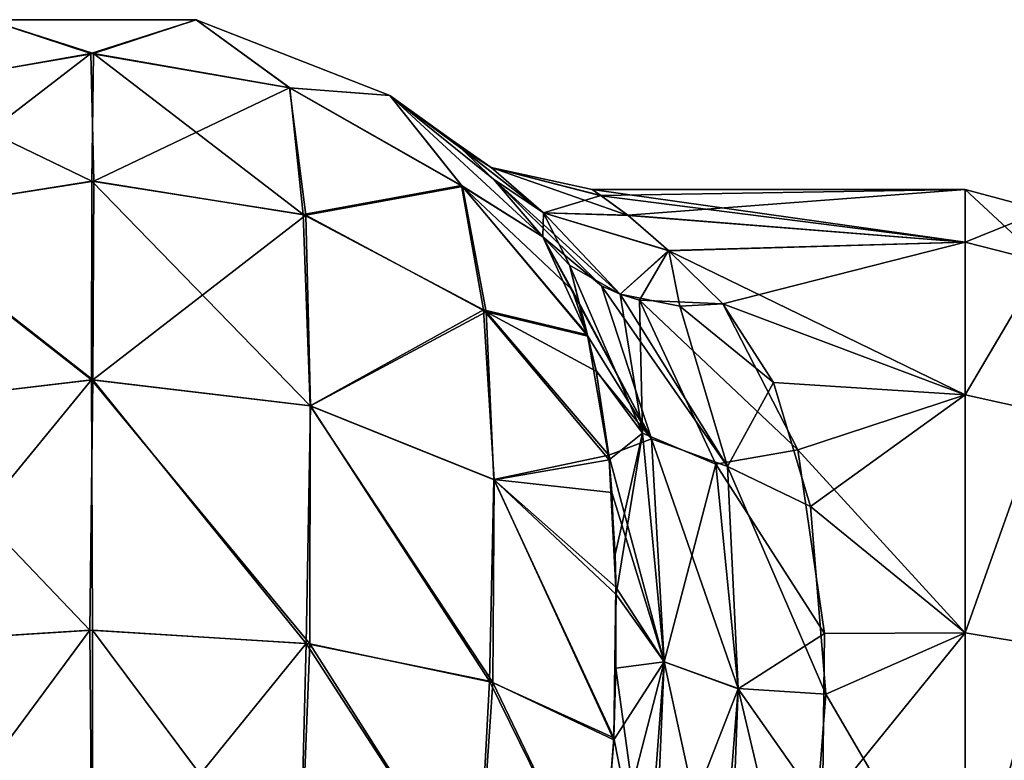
# Model space of a CAD drawing. Extents: x -23 to 470, y -1800 to 0.
# Tile 121 of 181: x 21 to 43, y -17 to 0. Entities that reach past the tile are written whole.
import ezdxf

# ---------------------------------------------------------------- set-up
doc = ezdxf.new("R2010")
doc.units = 0
doc.header["$LTSCALE"] = 41.718519
for name, color, linetype in [('1147', 7, 'CONTINUOUS'), ('1149', 7, 'CONTINUOUS'), ('1152', 7, 'CONTINUOUS'), ('1153', 7, 'CONTINUOUS'), ('1154', 7, 'CONTINUOUS'), ('1197', 7, 'CONTINUOUS'), ('1198', 7, 'CONTINUOUS'), ('1199', 7, 'CONTINUOUS')]:
    doc.layers.add(name, color=color, linetype=linetype)

msp = doc.modelspace()

# ---------------------------------------------------------------- linework, layer by layer
at = {"layer": '1147', "linetype": 'CONTINUOUS'}
for points in [[(34.192, -4, -0.031), (34.386, -4.138, 2.567), (42.5, -4, 0.001), (34.192, -4, -0.031)], [(34.392, -4.144, -2.621), (34.192, -4, -0.031), (42.5, -5.174, -7.414), (34.392, -4.144, -2.621)], [(42.5, -5.174, -7.414), (34.192, -4, -0.031), (42.5, -4, 0.001), (42.5, -5.174, -7.414)], [(34.386, -4.138, 2.567), (34.987, -4.575, 5.222), (42.5, -4, 0.001), (34.386, -4.138, 2.567)], [(34.994, -4.581, -5.25), (34.392, -4.144, -2.621), (42.5, -5.174, -7.414), (34.994, -4.581, -5.25)], [(42.5, -4, 0.001), (34.987, -4.575, 5.222), (42.5, -5.175, 7.417), (42.5, -4, 0.001)], [(34.987, -4.575, 5.222), (35.896, -5.362, 7.969), (42.5, -5.175, 7.417), (34.987, -4.575, 5.222)], [(35.901, -5.365, -7.979), (34.994, -4.581, -5.25), (42.5, -5.174, -7.414), (35.901, -5.365, -7.979)], [(35.896, -5.362, 7.969), (37.107, -6.547, 10.759), (42.5, -5.175, 7.417), (35.896, -5.362, 7.969)], [(42.5, -8.578, -14.099), (35.901, -5.365, -7.979), (42.5, -5.174, -7.414), (42.5, -8.578, -14.099)], [(42.5, -5.175, 7.417), (37.107, -6.547, 10.759), (42.5, -8.58, 14.102), (42.5, -5.175, 7.417)], [(37.107, -6.547, -10.759), (35.901, -5.365, -7.979), (42.5, -8.578, -14.099), (37.107, -6.547, -10.759)], [(37.107, -6.547, 10.759), (38.773, -9.804, 15.65), (42.5, -8.58, 14.102), (37.107, -6.547, 10.759)], [(38.234, -8.3, -13.708), (37.107, -6.547, -10.759), (42.5, -8.578, -14.099), (38.234, -8.3, -13.708)], [(39.058, -11.066, -17.007), (38.234, -8.3, -13.708), (42.5, -8.578, -14.099), (39.058, -11.066, -17.007)], [(42.5, -8.58, 14.102), (38.773, -9.804, 15.65), (42.5, -13.88, 19.407), (42.5, -8.58, 14.102)], [(42.5, -13.877, -19.404), (39.058, -11.066, -17.007), (42.5, -8.578, -14.099), (42.5, -13.877, -19.404)], [(38.773, -9.804, 15.65), (39.365, -13.895, 19.418), (42.5, -13.88, 19.407), (38.773, -9.804, 15.65)], [(39.401, -15.248, -20.332), (39.058, -11.066, -17.007), (42.5, -13.877, -19.404), (39.401, -15.248, -20.332)], [(39.365, -13.895, 19.418), (39.322, -17.805, 21.727), (42.5, -13.88, 19.407), (39.365, -13.895, 19.418)], [(42.5, -13.88, 19.407), (39.322, -17.805, 21.727), (42.5, -20.568, 22.82), (42.5, -13.88, 19.407)], [(42.5, -20.567, -22.82), (39.401, -15.248, -20.332), (42.5, -13.877, -19.404), (42.5, -20.567, -22.82)], [(38.92, -21.379, -23.069), (39.401, -15.248, -20.332), (42.5, -20.567, -22.82), (38.92, -21.379, -23.069)]]:
    msp.add_3dface(points, dxfattribs=at)
at = {"layer": '1149', "linetype": 'CONTINUOUS'}
for points in [[(42.5, -5.174, -7.414), (42.5, -4, 0.001), (44.25, -4.469, 0), (42.5, -5.174, -7.414)], [(42.5, -4, 0.001), (42.5, -5.175, 7.417), (44.25, -5.621, 7.271), (42.5, -4, 0.001)], [(42.5, -4, 0.001), (44.25, -5.621, 7.271), (44.25, -4.469, 0), (42.5, -4, 0.001)], [(42.5, -5.174, -7.414), (44.25, -4.469, 0), (44.25, -5.621, -7.271), (42.5, -5.174, -7.414)], [(42.5, -8.578, -14.099), (42.5, -5.174, -7.414), (44.25, -5.621, -7.271), (42.5, -8.578, -14.099)], [(42.5, -5.175, 7.417), (42.5, -8.58, 14.102), (44.25, -5.621, 7.271), (42.5, -5.175, 7.417)], [(42.5, -8.578, -14.099), (44.25, -5.621, -7.271), (44.25, -8.963, -13.831), (42.5, -8.578, -14.099)], [(42.5, -8.58, 14.102), (44.25, -8.963, 13.831), (44.25, -5.621, 7.271), (42.5, -8.58, 14.102)], [(42.5, -13.877, -19.404), (42.5, -8.578, -14.099), (44.25, -8.963, -13.831), (42.5, -13.877, -19.404)], [(42.5, -8.58, 14.102), (42.5, -13.88, 19.407), (44.25, -8.963, 13.831), (42.5, -8.58, 14.102)], [(42.5, -13.877, -19.404), (44.25, -8.963, -13.831), (44.25, -14.169, -19.037), (42.5, -13.877, -19.404)], [(42.5, -13.88, 19.407), (44.25, -14.169, 19.037), (44.25, -8.963, 13.831), (42.5, -13.88, 19.407)], [(42.5, -20.567, -22.82), (42.5, -13.877, -19.404), (44.25, -14.169, -19.037), (42.5, -20.567, -22.82)], [(42.5, -13.88, 19.407), (42.5, -20.568, 22.82), (44.25, -14.169, 19.037), (42.5, -13.88, 19.407)], [(42.5, -20.567, -22.82), (44.25, -14.169, -19.037), (44.25, -20.729, -22.379), (42.5, -20.567, -22.82)], [(42.5, -20.568, 22.82), (44.25, -20.729, 22.379), (44.25, -14.169, 19.037), (42.5, -20.568, 22.82)]]:
    msp.add_3dface(points, dxfattribs=at)
at = {"layer": '1152', "linetype": 'CONTINUOUS'}
for points in [[(18.602, -1.752, -18.911), (20.732, -0.217, -13), (23.022, -0.973, -19.163), (18.602, -1.752, -18.911)], [(20.732, -0.217, -13), (25.368, -0.217, -13), (23.022, -0.973, -19.163), (20.732, -0.217, -13)], [(23.022, -0.973, -19.163), (25.368, -0.217, -13), (27.446, -1.733, -18.917), (23.022, -0.973, -19.163)], [(25.368, -0.217, -13), (29.686, -1.907, -13), (27.446, -1.733, -18.917), (25.368, -0.217, -13)], [(18.602, -1.752, -18.911), (23.022, -0.973, -19.163), (18.354, -4.555, -24.209), (18.602, -1.752, -18.911)], [(18.354, -4.555, -24.209), (23.022, -0.973, -19.163), (23.086, -3.814, -24.747), (18.354, -4.555, -24.209)], [(23.022, -0.973, -19.163), (27.446, -1.733, -18.917), (23.086, -3.814, -24.747), (23.022, -0.973, -19.163)], [(23.086, -3.814, -24.747), (27.446, -1.733, -18.917), (27.812, -4.576, -24.194), (23.086, -3.814, -24.747)], [(27.446, -1.733, -18.917), (29.686, -1.907, -13), (31.301, -3.932, -18.205), (27.446, -1.733, -18.917)], [(27.446, -1.733, -18.917), (31.301, -3.932, -18.205), (27.812, -4.576, -24.194), (27.446, -1.733, -18.917)], [(29.686, -1.907, -13), (33.091, -5.055, -13), (31.301, -3.932, -18.205), (29.686, -1.907, -13)], [(18.354, -4.555, -24.209), (23.086, -3.814, -24.747), (23.067, -8.242, -29.179), (18.354, -4.555, -24.209)], [(23.086, -3.814, -24.747), (27.812, -4.576, -24.194), (23.067, -8.242, -29.179), (23.086, -3.814, -24.747)], [(27.812, -4.576, -24.194), (31.301, -3.932, -18.205), (31.83, -6.73, -22.631), (27.812, -4.576, -24.194)], [(31.301, -3.932, -18.205), (33.091, -5.055, -13), (33.748, -6.237, -15.37), (31.301, -3.932, -18.205)], [(34.097, -7.267, -17.008), (31.301, -3.932, -18.205), (33.748, -6.237, -15.37), (34.097, -7.267, -17.008)], [(31.301, -3.932, -18.205), (34.097, -7.267, -17.008), (31.83, -6.73, -22.631), (31.301, -3.932, -18.205)], [(18.217, -8.813, -28.392), (18.354, -4.555, -24.209), (23.067, -8.242, -29.179), (18.217, -8.813, -28.392)], [(23.067, -8.242, -29.179), (27.812, -4.576, -24.194), (27.915, -8.821, -28.381), (23.067, -8.242, -29.179)], [(27.812, -4.576, -24.194), (31.83, -6.73, -22.631), (27.915, -8.821, -28.381), (27.812, -4.576, -24.194)], [(27.915, -8.821, -28.381), (31.83, -6.73, -22.631), (32, -10.461, -26.126), (27.915, -8.821, -28.381)], [(31.83, -6.73, -22.631), (34.097, -7.267, -17.008), (34.283, -8.048, -18.072), (31.83, -6.73, -22.631)], [(34.56, -9.922, -20.182), (31.83, -6.73, -22.631), (34.283, -8.048, -18.072), (34.56, -9.922, -20.182)], [(31.83, -6.73, -22.631), (34.56, -9.922, -20.182), (32, -10.461, -26.126), (31.83, -6.73, -22.631)], [(18.217, -8.813, -28.392), (23.067, -8.242, -29.179), (23.001, -13.824, -32.022), (18.217, -8.813, -28.392)], [(23.001, -13.824, -32.022), (23.067, -8.242, -29.179), (27.821, -14.116, -31.122), (23.001, -13.824, -32.022)], [(23.067, -8.242, -29.179), (27.915, -8.821, -28.381), (27.821, -14.116, -31.122), (23.067, -8.242, -29.179)], [(18.189, -14.128, -31.087), (18.217, -8.813, -28.392), (23.001, -13.824, -32.022), (18.189, -14.128, -31.087)], [(27.821, -14.116, -31.122), (27.915, -8.821, -28.381), (31.904, -14.959, -28.526), (27.821, -14.116, -31.122)], [(27.915, -8.821, -28.381), (32, -10.461, -26.126), (31.904, -14.959, -28.526), (27.915, -8.821, -28.381)], [(32, -10.461, -26.126), (34.56, -9.922, -20.182), (34.632, -10.751, -20.96), (32, -10.461, -26.126)], [(31.904, -14.959, -28.526), (32, -10.461, -26.126), (34.675, -16.219, -24.489), (31.904, -14.959, -28.526)], [(34.722, -12.86, -22.613), (32, -10.461, -26.126), (34.632, -10.751, -20.96), (34.722, -12.86, -22.613)], [(32, -10.461, -26.126), (34.722, -12.86, -22.613), (34.675, -16.219, -24.489), (32, -10.461, -26.126)], [(34.675, -16.219, -24.489), (34.722, -12.86, -22.613), (34.721, -14.669, -23.723), (34.675, -16.219, -24.489)], [(18.43, -20, -32.115), (18.189, -14.128, -31.087), (23.001, -13.824, -32.022), (18.43, -20, -32.115)], [(23.05, -20, -33), (18.43, -20, -32.115), (23.001, -13.824, -32.022), (23.05, -20, -33)], [(23.05, -20, -33), (23.001, -13.824, -32.022), (27.821, -14.116, -31.122), (23.05, -20, -33)], [(27.67, -20, -32.115), (23.05, -20, -33), (27.821, -14.116, -31.122), (27.67, -20, -32.115)], [(31.636, -20, -29.585), (27.67, -20, -32.115), (27.821, -14.116, -31.122), (31.636, -20, -29.585)], [(31.636, -20, -29.585), (27.821, -14.116, -31.122), (31.904, -14.959, -28.526), (31.636, -20, -29.585)], [(34.386, -20.003, -25.768), (31.636, -20, -29.585), (31.904, -14.959, -28.526), (34.386, -20.003, -25.768)], [(34.386, -20.003, -25.768), (31.904, -14.959, -28.526), (34.675, -16.219, -24.489), (34.386, -20.003, -25.768)]]:
    msp.add_3dface(points, dxfattribs=at)
at = {"layer": '1153', "linetype": 'CONTINUOUS'}
for points in [[(20.731, -0.217, 13), (25.368, -0.217, 13), (20.732, -0.217, -13), (20.731, -0.217, 13)], [(20.732, -0.217, -13), (25.368, -0.217, 13), (25.368, -0.217, -13), (20.732, -0.217, -13)], [(25.368, -0.217, 13), (29.686, -1.907, 13), (25.368, -0.217, -13), (25.368, -0.217, 13)], [(25.368, -0.217, -13), (29.686, -1.907, 13), (29.686, -1.907, -13), (25.368, -0.217, -13)], [(29.686, -1.907, 13), (33.091, -5.055, 13), (31.993, -3.767, 8.511), (29.686, -1.907, 13)], [(29.686, -1.907, -13), (29.686, -1.907, 13), (31.26, -3.074, 4.17), (29.686, -1.907, -13)], [(31.26, -3.074, 4.17), (29.686, -1.907, 13), (31.993, -3.767, 8.511), (31.26, -3.074, 4.17)], [(33.091, -5.055, -13), (29.686, -1.907, -13), (31.997, -3.771, -8.524), (33.091, -5.055, -13)], [(31.997, -3.771, -8.524), (29.686, -1.907, -13), (31.263, -3.077, -4.22), (31.997, -3.771, -8.524)], [(31.263, -3.077, -4.22), (29.686, -1.907, -13), (31.006, -2.859, -0.034), (31.263, -3.077, -4.22)], [(31.006, -2.859, -0.034), (29.686, -1.907, -13), (31.26, -3.074, 4.17), (31.006, -2.859, -0.034)]]:
    msp.add_3dface(points, dxfattribs=at)
at = {"layer": '1154', "linetype": 'CONTINUOUS'}
for points in [[(18.699, -1.717, 18.922), (23.081, -0.973, 19.163), (20.731, -0.217, 13), (18.699, -1.717, 18.922)], [(20.731, -0.217, 13), (23.081, -0.973, 19.163), (25.368, -0.217, 13), (20.731, -0.217, 13)], [(23.081, -0.973, 19.163), (27.459, -1.738, 18.916), (25.368, -0.217, 13), (23.081, -0.973, 19.163)], [(25.368, -0.217, 13), (27.459, -1.738, 18.916), (29.686, -1.907, 13), (25.368, -0.217, 13)], [(18.699, -1.717, 18.922), (23.041, -3.814, 24.747), (23.081, -0.973, 19.163), (18.699, -1.717, 18.922)], [(23.041, -3.814, 24.747), (27.752, -4.556, 24.208), (23.081, -0.973, 19.163), (23.041, -3.814, 24.747)], [(23.081, -0.973, 19.163), (27.752, -4.556, 24.208), (27.459, -1.738, 18.916), (23.081, -0.973, 19.163)], [(18.332, -4.562, 24.204), (23.041, -3.814, 24.747), (18.699, -1.717, 18.922), (18.332, -4.562, 24.204)], [(27.459, -1.738, 18.916), (27.752, -4.556, 24.208), (31.278, -3.913, 18.211), (27.459, -1.738, 18.916)], [(27.459, -1.738, 18.916), (31.278, -3.913, 18.211), (29.686, -1.907, 13), (27.459, -1.738, 18.916)], [(29.686, -1.907, 13), (31.278, -3.913, 18.211), (33.091, -5.055, 13), (29.686, -1.907, 13)], [(18.332, -4.562, 24.204), (23.038, -8.242, 29.179), (23.041, -3.814, 24.747), (18.332, -4.562, 24.204)], [(23.038, -8.242, 29.179), (27.908, -8.82, 28.384), (23.041, -3.814, 24.747), (23.038, -8.242, 29.179)], [(23.041, -3.814, 24.747), (27.908, -8.82, 28.384), (27.752, -4.556, 24.208), (23.041, -3.814, 24.747)], [(27.752, -4.556, 24.208), (31.769, -6.681, 22.666), (31.278, -3.913, 18.211), (27.752, -4.556, 24.208)], [(31.278, -3.913, 18.211), (31.769, -6.681, 22.666), (34.088, -7.237, 16.971), (31.278, -3.913, 18.211)], [(31.278, -3.913, 18.211), (34.088, -7.237, 16.971), (33.091, -5.055, 13), (31.278, -3.913, 18.211)], [(18.171, -8.825, 28.376), (23.038, -8.242, 29.179), (18.332, -4.562, 24.204), (18.171, -8.825, 28.376)], [(27.752, -4.556, 24.208), (27.908, -8.82, 28.384), (31.769, -6.681, 22.666), (27.752, -4.556, 24.208)], [(27.908, -8.82, 28.384), (32.01, -10.467, 26.118), (31.769, -6.681, 22.666), (27.908, -8.82, 28.384)], [(31.769, -6.681, 22.666), (32.01, -10.467, 26.118), (34.57, -10.025, 20.283), (31.769, -6.681, 22.666)], [(31.769, -6.681, 22.666), (34.57, -10.025, 20.283), (34.088, -7.237, 16.971), (31.769, -6.681, 22.666)], [(34.088, -7.237, 16.971), (34.57, -10.025, 20.283), (34.281, -8.036, 18.056), (34.088, -7.237, 16.971)], [(18.171, -8.825, 28.376), (18.215, -14.124, 31.097), (23.038, -8.242, 29.179), (18.171, -8.825, 28.376)], [(18.215, -14.124, 31.097), (23.057, -13.824, 32.023), (23.038, -8.242, 29.179), (18.215, -14.124, 31.097)], [(23.057, -13.824, 32.023), (27.898, -14.126, 31.092), (23.038, -8.242, 29.179), (23.057, -13.824, 32.023)], [(23.038, -8.242, 29.179), (27.898, -14.126, 31.092), (27.908, -8.82, 28.384), (23.038, -8.242, 29.179)], [(27.898, -14.126, 31.092), (31.982, -14.984, 28.45), (27.908, -8.82, 28.384), (27.898, -14.126, 31.092)], [(27.908, -8.82, 28.384), (31.982, -14.984, 28.45), (32.01, -10.467, 26.118), (27.908, -8.82, 28.384)], [(32.01, -10.467, 26.118), (34.725, -13.028, 22.725), (34.57, -10.025, 20.283), (32.01, -10.467, 26.118)], [(34.57, -10.025, 20.283), (34.725, -13.028, 22.725), (34.704, -12.137, 22.093), (34.57, -10.025, 20.283)], [(31.982, -14.984, 28.45), (34.672, -16.265, 24.51), (32.01, -10.467, 26.118), (31.982, -14.984, 28.45)], [(32.01, -10.467, 26.118), (34.672, -16.265, 24.51), (34.725, -13.028, 22.725), (32.01, -10.467, 26.118)], [(18.215, -14.124, 31.097), (23.049, -20, 33), (23.057, -13.824, 32.023), (18.215, -14.124, 31.097)], [(23.049, -20, 33), (27.67, -20, 32.115), (23.057, -13.824, 32.023), (23.049, -20, 33)], [(23.057, -13.824, 32.023), (27.67, -20, 32.115), (27.898, -14.126, 31.092), (23.057, -13.824, 32.023)], [(18.429, -20, 32.115), (23.049, -20, 33), (18.215, -14.124, 31.097), (18.429, -20, 32.115)], [(27.67, -20, 32.115), (31.635, -20, 29.585), (27.898, -14.126, 31.092), (27.67, -20, 32.115)], [(27.898, -14.126, 31.092), (31.635, -20, 29.585), (31.982, -14.984, 28.45), (27.898, -14.126, 31.092)], [(31.635, -20, 29.585), (34.386, -20.004, 25.768), (31.982, -14.984, 28.45), (31.635, -20, 29.585)], [(31.982, -14.984, 28.45), (34.386, -20.004, 25.768), (34.672, -16.265, 24.51), (31.982, -14.984, 28.45)]]:
    msp.add_3dface(points, dxfattribs=at)
at = {"layer": '1197', "linetype": 'CONTINUOUS'}
for points in [[(33.748, -6.237, -15.37), (33.091, -5.055, -13), (35.513, -9.556, -17.377), (33.748, -6.237, -15.37)], [(33.091, -5.055, -13), (34.399, -6.15, -11.964), (35.513, -9.556, -17.377), (33.091, -5.055, -13)], [(34.097, -7.267, -17.008), (33.748, -6.237, -15.37), (35.513, -9.556, -17.377), (34.097, -7.267, -17.008)], [(34.399, -6.15, -11.964), (34.813, -6.331, -11.72), (37.206, -10.174, -16.51), (34.399, -6.15, -11.964)], [(34.399, -6.15, -11.964), (37.206, -10.174, -16.51), (35.513, -9.556, -17.377), (34.399, -6.15, -11.964)], [(34.813, -6.331, -11.72), (36.143, -6.597, -11.092), (37.206, -10.174, -16.51), (34.813, -6.331, -11.72)], [(37.107, -6.547, -10.759), (38.234, -8.3, -13.708), (36.143, -6.597, -11.092), (37.107, -6.547, -10.759)], [(36.143, -6.597, -11.092), (38.234, -8.3, -13.708), (37.206, -10.174, -16.51), (36.143, -6.597, -11.092)], [(34.283, -8.048, -18.072), (34.097, -7.267, -17.008), (35.513, -9.556, -17.377), (34.283, -8.048, -18.072)], [(34.56, -9.922, -20.182), (34.283, -8.048, -18.072), (35.513, -9.556, -17.377), (34.56, -9.922, -20.182)], [(38.234, -8.3, -13.708), (39.058, -11.066, -17.007), (37.206, -10.174, -16.51), (38.234, -8.3, -13.708)], [(34.56, -9.922, -20.182), (35.513, -9.556, -17.377), (35.799, -14.524, -21.687), (34.56, -9.922, -20.182)], [(37.206, -10.174, -16.51), (37.446, -15.12, -20.722), (35.513, -9.556, -17.377), (37.206, -10.174, -16.51)], [(35.513, -9.556, -17.377), (37.446, -15.12, -20.722), (35.799, -14.524, -21.687), (35.513, -9.556, -17.377)], [(34.632, -10.751, -20.96), (34.56, -9.922, -20.182), (35.799, -14.524, -21.687), (34.632, -10.751, -20.96)], [(39.058, -11.066, -17.007), (39.401, -15.248, -20.332), (37.206, -10.174, -16.51), (39.058, -11.066, -17.007)], [(37.206, -10.174, -16.51), (39.401, -15.248, -20.332), (37.446, -15.12, -20.722), (37.206, -10.174, -16.51)], [(34.722, -12.86, -22.613), (34.632, -10.751, -20.96), (35.799, -14.524, -21.687), (34.722, -12.86, -22.613)], [(34.721, -14.669, -23.723), (34.722, -12.86, -22.613), (35.799, -14.524, -21.687), (34.721, -14.669, -23.723)], [(34.675, -16.219, -24.489), (34.721, -14.669, -23.723), (35.533, -20.59, -24.245), (34.675, -16.219, -24.489)], [(34.721, -14.669, -23.723), (35.799, -14.524, -21.687), (35.533, -20.59, -24.245), (34.721, -14.669, -23.723)], [(35.533, -20.59, -24.245), (35.799, -14.524, -21.687), (37.224, -21.087, -23.299), (35.533, -20.59, -24.245)], [(37.446, -15.12, -20.722), (37.224, -21.087, -23.299), (35.799, -14.524, -21.687), (37.446, -15.12, -20.722)], [(37.446, -15.12, -20.722), (38.92, -21.379, -23.069), (37.224, -21.087, -23.299), (37.446, -15.12, -20.722)], [(39.401, -15.248, -20.332), (38.92, -21.379, -23.069), (37.446, -15.12, -20.722), (39.401, -15.248, -20.332)], [(34.386, -20.003, -25.768), (34.675, -16.219, -24.489), (35.533, -20.59, -24.245), (34.386, -20.003, -25.768)]]:
    msp.add_3dface(points, dxfattribs=at)
at = {"layer": '1198', "linetype": 'CONTINUOUS'}
for points in [[(31.263, -3.077, -4.22), (31.006, -2.859, -0.034), (31.94, -3.513, -2.593), (31.263, -3.077, -4.22)], [(31.006, -2.859, -0.034), (31.26, -3.074, 4.17), (31.943, -3.513, 2.595), (31.006, -2.859, -0.034)], [(31.006, -2.859, -0.034), (31.943, -3.513, 2.595), (31.94, -3.513, -2.593), (31.006, -2.859, -0.034)], [(31.26, -3.074, 4.17), (31.993, -3.767, 8.511), (33.107, -4.523, 7.454), (31.26, -3.074, 4.17)], [(31.26, -3.074, 4.17), (33.107, -4.523, 7.454), (31.943, -3.513, 2.595), (31.26, -3.074, 4.17)], [(31.997, -3.771, -8.524), (31.263, -3.077, -4.22), (33.106, -4.523, -7.456), (31.997, -3.771, -8.524)], [(31.263, -3.077, -4.22), (31.94, -3.513, -2.593), (33.106, -4.523, -7.456), (31.263, -3.077, -4.22)], [(34.192, -4, -0.031), (34.392, -4.144, -2.621), (31.94, -3.513, -2.593), (34.192, -4, -0.031)], [(31.943, -3.513, 2.595), (34.192, -4, -0.031), (31.94, -3.513, -2.593), (31.943, -3.513, 2.595)], [(34.392, -4.144, -2.621), (34.994, -4.581, -5.25), (31.94, -3.513, -2.593), (34.392, -4.144, -2.621)], [(31.94, -3.513, -2.593), (34.994, -4.581, -5.25), (33.106, -4.523, -7.456), (31.94, -3.513, -2.593)], [(34.386, -4.138, 2.567), (34.192, -4, -0.031), (31.943, -3.513, 2.595), (34.386, -4.138, 2.567)], [(33.107, -4.523, 7.454), (34.386, -4.138, 2.567), (31.943, -3.513, 2.595), (33.107, -4.523, 7.454)], [(31.993, -3.767, 8.511), (33.091, -5.055, 13), (33.107, -4.523, 7.454), (31.993, -3.767, 8.511)], [(33.091, -5.055, -13), (31.997, -3.771, -8.524), (34.399, -6.15, -11.964), (33.091, -5.055, -13)], [(31.997, -3.771, -8.524), (33.106, -4.523, -7.456), (34.813, -6.331, -11.72), (31.997, -3.771, -8.524)], [(31.997, -3.771, -8.524), (34.813, -6.331, -11.72), (34.399, -6.15, -11.964), (31.997, -3.771, -8.524)], [(34.987, -4.575, 5.222), (34.386, -4.138, 2.567), (33.107, -4.523, 7.454), (34.987, -4.575, 5.222)], [(33.091, -5.055, 13), (33.688, -5.686, 12.462), (33.107, -4.523, 7.454), (33.091, -5.055, 13)], [(34.994, -4.581, -5.25), (35.901, -5.365, -7.979), (33.106, -4.523, -7.456), (34.994, -4.581, -5.25)], [(33.106, -4.523, -7.456), (35.901, -5.365, -7.979), (34.813, -6.331, -11.72), (33.106, -4.523, -7.456)], [(35.896, -5.362, 7.969), (34.987, -4.575, 5.222), (33.107, -4.523, 7.454), (35.896, -5.362, 7.969)], [(34.813, -6.331, 11.72), (35.896, -5.362, 7.969), (33.107, -4.523, 7.454), (34.813, -6.331, 11.72)], [(33.688, -5.686, 12.462), (34.813, -6.331, 11.72), (33.107, -4.523, 7.454), (33.688, -5.686, 12.462)], [(35.25, -6.467, 11.489), (35.896, -5.362, 7.969), (34.813, -6.331, 11.72), (35.25, -6.467, 11.489)], [(34.813, -6.331, -11.72), (35.901, -5.365, -7.979), (36.143, -6.597, -11.092), (34.813, -6.331, -11.72)], [(37.107, -6.547, 10.759), (35.896, -5.362, 7.969), (35.25, -6.467, 11.489), (37.107, -6.547, 10.759)], [(35.901, -5.365, -7.979), (37.107, -6.547, -10.759), (36.143, -6.597, -11.092), (35.901, -5.365, -7.979)]]:
    msp.add_3dface(points, dxfattribs=at)
at = {"layer": '1199', "linetype": 'CONTINUOUS'}
for points in [[(33.091, -5.055, 13), (34.088, -7.237, 16.971), (33.688, -5.686, 12.462), (33.091, -5.055, 13)], [(34.088, -7.237, 16.971), (34.281, -8.036, 18.056), (33.688, -5.686, 12.462), (34.088, -7.237, 16.971)], [(34.281, -8.036, 18.056), (35.315, -9.43, 17.532), (33.688, -5.686, 12.462), (34.281, -8.036, 18.056)], [(33.688, -5.686, 12.462), (35.315, -9.43, 17.532), (34.813, -6.331, 11.72), (33.688, -5.686, 12.462)], [(35.315, -9.43, 17.532), (35.25, -6.467, 11.489), (34.813, -6.331, 11.72), (35.315, -9.43, 17.532)], [(38.773, -9.804, 15.65), (37.107, -6.547, 10.759), (35.25, -6.467, 11.489), (38.773, -9.804, 15.65)], [(36.946, -10.124, 16.607), (38.773, -9.804, 15.65), (35.25, -6.467, 11.489), (36.946, -10.124, 16.607)], [(36.946, -10.124, 16.607), (35.25, -6.467, 11.489), (35.315, -9.43, 17.532), (36.946, -10.124, 16.607)], [(34.281, -8.036, 18.056), (34.57, -10.025, 20.283), (35.315, -9.43, 17.532), (34.281, -8.036, 18.056)], [(34.57, -10.025, 20.283), (34.704, -12.137, 22.093), (35.315, -9.43, 17.532), (34.57, -10.025, 20.283)], [(34.704, -12.137, 22.093), (34.725, -13.028, 22.725), (35.315, -9.43, 17.532), (34.704, -12.137, 22.093)], [(34.725, -13.028, 22.725), (35.798, -14.527, 21.69), (35.315, -9.43, 17.532), (34.725, -13.028, 22.725)], [(35.798, -14.527, 21.69), (36.946, -10.124, 16.607), (35.315, -9.43, 17.532), (35.798, -14.527, 21.69)], [(39.365, -13.895, 19.418), (38.773, -9.804, 15.65), (36.946, -10.124, 16.607), (39.365, -13.895, 19.418)], [(37.444, -15.124, 20.725), (36.946, -10.124, 16.607), (35.798, -14.527, 21.69), (37.444, -15.124, 20.725)], [(37.444, -15.124, 20.725), (39.365, -13.895, 19.418), (36.946, -10.124, 16.607), (37.444, -15.124, 20.725)], [(34.725, -13.028, 22.725), (34.672, -16.265, 24.51), (35.798, -14.527, 21.69), (34.725, -13.028, 22.725)], [(39.322, -17.805, 21.727), (39.365, -13.895, 19.418), (37.444, -15.124, 20.725), (39.322, -17.805, 21.727)], [(34.672, -16.265, 24.51), (34.386, -20.004, 25.768), (35.798, -14.527, 21.69), (34.672, -16.265, 24.51)], [(34.386, -20.004, 25.768), (35.346, -20.516, 24.416), (35.798, -14.527, 21.69), (34.386, -20.004, 25.768)], [(35.346, -20.516, 24.416), (37.444, -15.124, 20.725), (35.798, -14.527, 21.69), (35.346, -20.516, 24.416)], [(36.979, -21.03, 23.384), (37.444, -15.124, 20.725), (35.346, -20.516, 24.416), (36.979, -21.03, 23.384)], [(36.979, -21.03, 23.384), (39.322, -17.805, 21.727), (37.444, -15.124, 20.725), (36.979, -21.03, 23.384)]]:
    msp.add_3dface(points, dxfattribs=at)

doc.saveas('drawing.dxf')
